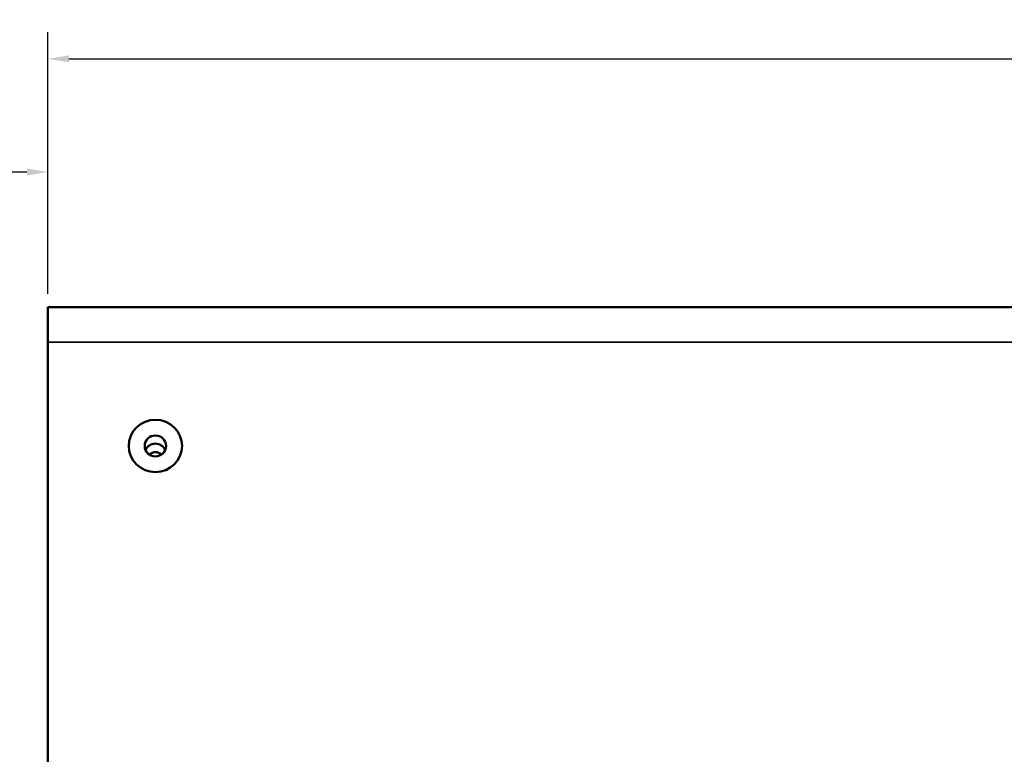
# Model space of a CAD drawing. Header units: inches. Extents: x 1.4 to 53.9, y 1.3 to 58.
# Tile 6 of 227: x 18.6 to 23.2, y 9.7 to 13.1. Entities that reach past the tile are written whole.
import ezdxf

# ---------------------------------------------------------------- set-up
doc = ezdxf.new("R2010")
doc.units = ezdxf.units.IN
doc.header["$MEASUREMENT"] = 0
for name, color, linetype, lineweight in [('Dimension (ANSI)', 7, 'Continuous', 25), ('Visible (ANSI)', 7, 'Continuous', 50), ('Visible Narrow (ANSI)', 7, 'Continuous', 35)]:
    doc.layers.add(name, color=color, linetype=linetype, lineweight=lineweight)
doc.styles.add('Note Text (ANSI)', font='tahoma.ttf')
doc.dimstyles.new('Default (ANSI)', dxfattribs={"dimtxt": 0.25, "dimasz": 0.098425, "dimexe": 0.125, "dimexo": 0.0625, "dimgap": 0.031496, "dimtad": 0, "dimtih": 1, "dimtoh": 1, "dimrnd": 1e-08, "dimzin": 4, "dimdsep": 46, "dimtxsty": 'Note Text (ANSI)', "dimcen": 0.09, "dimdle": 0.393701, "dimclrd": 256, "dimclre": 256, "dimclrt": 256, "dimadec": 0, "dimazin": 1, "dimtfac": 1, "dimtofl": 0, "dimtmove": 0, "dimatfit": 3, "dimfxl": 1, "dimtolj": 1, "dimtzin": 4, "dimlwd": -1, "dimlwe": -1, "dimarcsym": 0})

# ---------------------------------------------------------------- blocks, each defined once
blk = doc.blocks.new('*D5')
at = {"layer": 'Defpoints', "color": 0, "transparency": 16777216}
for p in [(17.5862, 12.3982), (18.7187, 11.7652), (17.5862, 6.5901)]:
    blk.add_point(p, dxfattribs=at)
at = {"layer": 'Dimension (ANSI)', "transparency": 16777216}
for p, q in [((17.5862, 6.6526), (17.5862, 12.5232)), ((18.7187, 11.8277), (18.7187, 12.5232)), ((17.5862, 12.3982), (16.4435, 12.3982)), ((18.6203, 12.3982), (17.6846, 12.3982))]:
    blk.add_line(p, q, dxfattribs=at)
for points in [[(17.6846, 12.4146), (17.6846, 12.3818), (17.5862, 12.3982)], [(18.6203, 12.4146), (18.6203, 12.3818), (18.7187, 12.3982)]]:
    blk.add_solid(points, dxfattribs=at)
at = {"layer": 'Dimension (ANSI)', "transparency": 16777216, "insert": (14.7727, 12.5617), "char_height": 0.25, "attachment_point": 1, "style": 'Note Text (ANSI)'}
blk.add_mtext('\\A1;1.13 [28.8]', dxfattribs=at)
blk = doc.blocks.new('*D6')
at = {"layer": 'Defpoints', "color": 0, "transparency": 16777216}
for p in [(50.1927, 12.929), (18.7187, 11.7652), (50.1927, 11.7652)]:
    blk.add_point(p, dxfattribs=at)
at = {"layer": 'Dimension (ANSI)', "transparency": 16777216}
for p, q in [((18.7187, 11.8277), (18.7187, 13.054)), ((50.1927, 11.8277), (50.1927, 13.054)), ((18.8171, 12.929), (33.406, 12.929)), ((50.0943, 12.929), (35.5054, 12.929))]:
    blk.add_line(p, q, dxfattribs=at)
for points in [[(18.8171, 12.9454), (18.8171, 12.9126), (18.7187, 12.929)], [(50.0943, 12.9454), (50.0943, 12.9126), (50.1927, 12.929)]]:
    blk.add_solid(points, dxfattribs=at)
at = {"layer": 'Dimension (ANSI)', "transparency": 16777216, "insert": (33.4375, 13.0925), "char_height": 0.25, "attachment_point": 1, "style": 'Note Text (ANSI)'}
blk.add_mtext('\\A1;31.47 [799.4]', dxfattribs=at)

msp = doc.modelspace()

# ---------------------------------------------------------------- linework, layer by layer
at = {"layer": 'Visible (ANSI)'}
for p, q in [((18.7187, 11.6002), (18.7187, 11.7652)), ((18.7187, 11.7652), (50.1927, 11.7652)), ((18.7187, 8.2732), (18.7187, 11.6002))]:
    msp.add_line(p, q, dxfattribs=at)
for major_axis in [(0.125, 0), (-0.125, 0), (-0.05, 0)]:
    msp.add_ellipse((19.2225, 11.1141), major_axis=major_axis, ratio=0.981793, dxfattribs=at)
for centre, major_axis, start_param, end_param in [((19.2225, 11.0761), (-0.05, 0), 3.538914, 5.885864), ((19.2225, 11.0452), (-0.0406, 0), 3.936961, 5.487817)]:
    msp.add_ellipse(centre, major_axis=major_axis, ratio=0.981793, start_param=start_param, end_param=end_param, dxfattribs=at)
at = {"layer": 'Visible Narrow (ANSI)'}
msp.add_line((18.7187, 11.6002), (50.1927, 11.6002), dxfattribs=at)

# ---------------------------------------------------------------- dimensions: what is measured, and where the dimension line sits
at = {"layer": 'Dimension (ANSI)'}
for base, p2, override, picture, middle in [((50.1927, 12.929), (50.1927, 11.7652), {"dimtih": 0, "dimtoh": 0, "dimdec": 2, "dimtp": 0, "dimtm": 0, "dimtdec": 2, "dimatfit": 1}, '*D6', (34.4557, 12.929)), ((17.5862, 12.3982), (17.5862, 6.5901), {"dimtih": 0, "dimtoh": 0, "dimdec": 2, "dimtp": 0, "dimtm": 0, "dimtdec": 2, "dimatfit": 2}, '*D5', (15.5924, 12.3982))]:
    dim = msp.add_linear_dim(base=base, p1=(18.7187, 11.7652), p2=p2, angle=180, dimstyle='Default (ANSI)', override=override, dxfattribs=at)
    dim.commit()
    dim.dimension.update_dxf_attribs({"geometry": picture, "text_midpoint": middle, "dimtype": 160})

doc.saveas('drawing.dxf')
